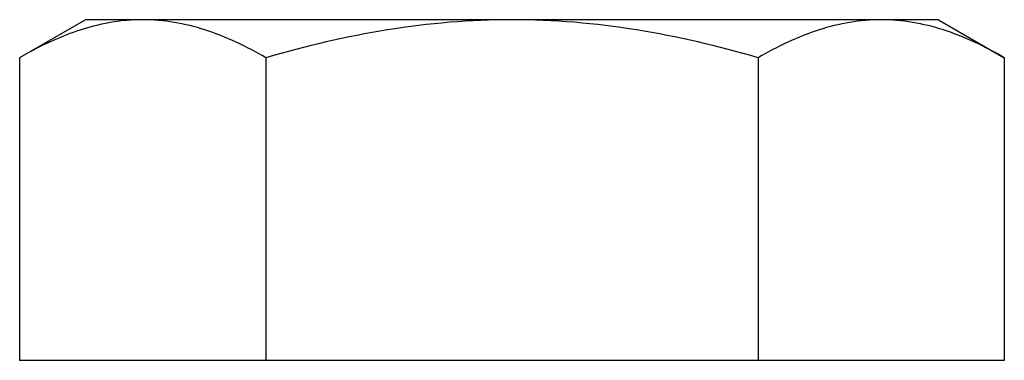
# Model space of a CAD drawing. Extents: x -3136 to 1181, y 8 to 2321.
# Tile 33 of 72: x -1658.33 to -1646.78, y 1468.6 to 1472.6. Entities that reach past the tile are written whole.
import ezdxf

# ---------------------------------------------------------------- set-up
doc = ezdxf.new("R2010")
doc.units = 0
doc.header["$LTSCALE"] = 65.395
doc.layers.get('0').update_dxf_attribs({"linetype": 'CONTINUOUS'})

msp = doc.modelspace()

# ---------------------------------------------------------------- linework, layer by layer
at = {"color": 6, "linetype": 'CONTINUOUS'}
for p, q in [((-1657.557, 1472.597), (-1658.331, 1472.151)), ((-1647.557, 1472.597), (-1657.557, 1472.597)), ((-1647.557, 1472.597), (-1646.784, 1472.151)), ((-1658.331, 1472.151), (-1658.331, 1468.597)), ((-1655.444, 1472.151), (-1655.444, 1468.597)), ((-1649.67, 1472.151), (-1649.67, 1468.597)), ((-1646.784, 1472.151), (-1646.784, 1468.597))]:
    msp.add_line(p, q, dxfattribs=at)
at = {"color": 2, "linetype": 'CONTINUOUS'}
msp.add_line((-1646.784, 1468.597), (-1658.331, 1468.597), dxfattribs=at)
at = {"color": 6, "linetype": 'CONTINUOUS'}
for points, knots in [([(-1656.887, 1472.597), (-1656.959, 1472.597), (-1657.25, 1472.583), (-1657.536, 1472.51), (-1657.742, 1472.433)], [0, 0, 0, 0, 0.246415, 1, 1, 1, 1]), ([(-1655.444, 1472.151), (-1655.67, 1472.282), (-1656.131, 1472.505), (-1656.641, 1472.597), (-1656.887, 1472.597)], [0, 0, 0, 0, 0.514931, 1, 1, 1, 1]), ([(-1652.557, 1472.597), (-1653.045, 1472.597), (-1654.023, 1472.512), (-1654.975, 1472.286), (-1655.444, 1472.151)], [0, 0, 0, 0, 0.499896, 1, 1, 1, 1]), ([(-1649.67, 1472.151), (-1650.139, 1472.286), (-1651.092, 1472.512), (-1652.069, 1472.597), (-1652.557, 1472.597)], [0, 0, 0, 0, 0.500104, 1, 1, 1, 1]), ([(-1648.227, 1472.597), (-1648.473, 1472.597), (-1648.983, 1472.505), (-1649.444, 1472.282), (-1649.67, 1472.151)], [0, 0, 0, 0, 0.485069, 1, 1, 1, 1]), ([(-1646.784, 1472.151), (-1647.01, 1472.282), (-1647.471, 1472.505), (-1647.981, 1472.597), (-1648.227, 1472.597)], [0, 0, 0, 0, 0.514931, 1, 1, 1, 1]), ([(-1657.742, 1472.433), (-1657.792, 1472.415), (-1657.994, 1472.333), (-1658.188, 1472.233), (-1658.331, 1472.151)], [0, 0, 0, 0, 0.244836, 1, 1, 1, 1])]:
    msp.add_open_spline(points, degree=3, knots=knots, dxfattribs=at)

doc.saveas('drawing.dxf')
